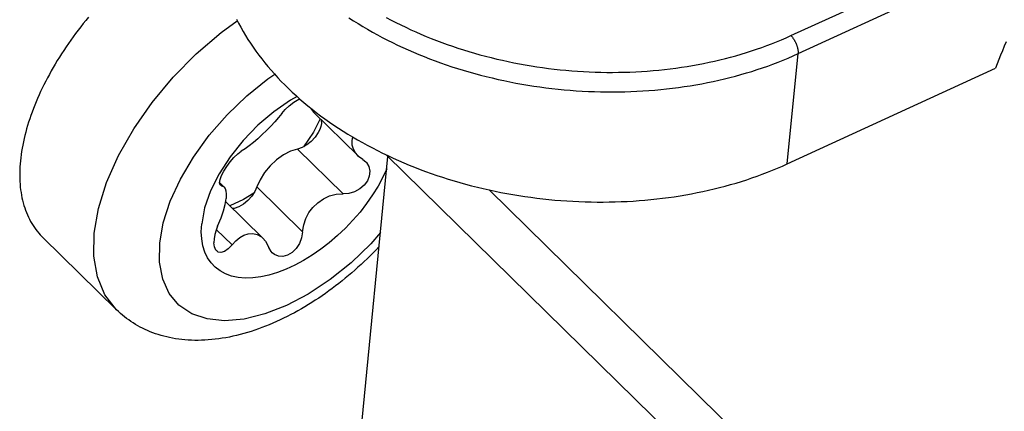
# Model space of a CAD drawing. Extents: x 0 to 594, y 0 to 420.
# Tile 79 of 136: x 509.58 to 513.14, y 106.85 to 108.27. Entities that reach past the tile are written whole.
import ezdxf

# ---------------------------------------------------------------- set-up
doc = ezdxf.new("R2010")
doc.units = 0
doc.header["$LTSCALE"] = 32.67
doc.layers.get('0').update_dxf_attribs({"linetype": 'CONTINUOUS'})

msp = doc.modelspace()

# ---------------------------------------------------------------- linework, layer by layer
at = {"color": 9, "linetype": 'CONTINUOUS'}
for p, q in [((512.3708, 108.2109), (512.899, 108.4535)), ((512.3969, 108.1456), (512.9252, 108.3881)), ((512.358, 107.7469), (512.3969, 108.1456)), ((510.5834, 107.8005), (510.7491, 107.6381)), ((510.3023, 107.6735), (510.3084, 107.6675)), ((510.4364, 107.6631), (510.602, 107.5008)), ((510.2892, 107.509), (510.3462, 107.4531))]:
    msp.add_line(p, q, dxfattribs=at)
at = {"color": 7, "linetype": 'CONTINUOUS'}
for p, q in [((512.358, 107.7469), (513.1125, 108.0933)), ((510.641, 107.9341), (510.8018, 107.7765)), ((510.6691, 107.9065), (510.6699, 107.8926)), ((510.7811, 107.8312), (510.7838, 107.8435)), ((510.8097, 106.7347), (510.9112, 107.7734)), ((513.3939, 105.3401), (510.9061, 107.7785)), ((510.82, 107.7627), (510.8307, 107.7546)), ((510.3011, 107.6788), (510.3169, 107.6633)), ((510.3084, 107.6675), (510.3039, 107.6695)), ((511.2779, 107.6524), (513.4856, 105.4886)), ((510.3226, 107.6104), (510.458, 107.4778)), ((509.9277, 107.2188), (509.6603, 107.4808))]:
    msp.add_line(p, q, dxfattribs=at)
for points in [[(509.8263, 108.2777), (509.8167, 108.266), (509.8072, 108.2542), (509.7978, 108.2423), (509.7886, 108.2303), (509.7795, 108.2183), (509.7706, 108.2063), (509.7619, 108.1941), (509.7533, 108.1819), (509.7449, 108.1697), (509.7367, 108.1574), (509.7287, 108.1451), (509.7208, 108.1328), (509.7131, 108.1204), (509.7056, 108.108), (509.6983, 108.0956), (509.6912, 108.0831), (509.6843, 108.0707), (509.6776, 108.0582), (509.671, 108.0458), (509.6647, 108.0333), (509.6586, 108.0209), (509.6527, 108.0084), (509.647, 107.996), (509.6415, 107.9836), (509.6362, 107.9713), (509.6312, 107.9589), (509.6263, 107.9466), (509.6217, 107.9343), (509.6173, 107.9221), (509.6131, 107.9099), (509.6091, 107.8978), (509.6054, 107.8857), (509.6019, 107.8737), (509.5986, 107.8618), (509.5955, 107.8499), (509.5927, 107.8381), (509.5901, 107.8264), (509.5877, 107.8147), (509.5856, 107.8032), (509.5837, 107.7917), (509.582, 107.7803), (509.5806, 107.7691), (509.5793, 107.7579)], [(510.3624, 108.2705), (510.37, 108.2557), (510.3779, 108.241), (510.3861, 108.2264), (510.3947, 108.2119), (510.4037, 108.1974), (510.413, 108.1831), (510.4227, 108.1688), (510.4327, 108.1547), (510.443, 108.1406), (510.4536, 108.1266), (510.4646, 108.1128), (510.476, 108.0991), (510.4876, 108.0855), (510.4996, 108.072), (510.5119, 108.0586), (510.5245, 108.0454), (510.5374, 108.0323), (510.5506, 108.0193), (510.5641, 108.0065), (510.578, 107.9938), (510.5921, 107.9813), (510.6065, 107.969), (510.6212, 107.9567), (510.6362, 107.9447), (510.6514, 107.9328), (510.667, 107.9211), (510.6828, 107.9095), (510.6988, 107.8982), (510.7151, 107.887), (510.7317, 107.8759), (510.7485, 107.8651), (510.7656, 107.8545), (510.7829, 107.844), (510.8005, 107.8338), (510.8183, 107.8237), (510.8363, 107.8138), (510.8545, 107.8042), (510.8729, 107.7947), (510.8916, 107.7854), (510.9104, 107.7764), (510.9295, 107.7676), (510.9487, 107.759), (510.9681, 107.7506), (510.9877, 107.7424), (511.0075, 107.7345), (511.0275, 107.7267), (511.0476, 107.7192), (511.0679, 107.712), (511.0883, 107.7049), (511.1088, 107.6981), (511.1296, 107.6916), (511.1504, 107.6852), (511.1714, 107.6791), (511.1925, 107.6733), (511.2137, 107.6677), (511.235, 107.6623), (511.2564, 107.6572), (511.2779, 107.6524)], [(513.1509, 108.1881), (513.1439, 108.1722), (513.1371, 108.1563), (513.1305, 108.1405), (513.1242, 108.1247), (513.1182, 108.109), (513.1125, 108.0933)], [(510.5823, 107.99), (510.558, 107.977), (510.4974, 107.9355), (510.4396, 107.8866), (510.3862, 107.8316), (510.3389, 107.7724), (510.2994, 107.7111), (510.2683, 107.6487), (510.247, 107.5874), (510.2362, 107.5292)], [(510.5264, 107.9294), (510.5384, 107.9431), (510.5534, 107.9568), (510.5701, 107.9696), (510.5879, 107.9809), (510.5908, 107.9824)], [(510.6315, 107.9484), (510.632, 107.9467), (510.641, 107.9341)], [(510.5264, 107.9294), (510.5145, 107.9143), (510.501, 107.8987), (510.4863, 107.8828), (510.4715, 107.8677), (510.4558, 107.8526), (510.4395, 107.8379), (510.4234, 107.8242), (510.408, 107.812), (510.3932, 107.8012), (510.3794, 107.7921)], [(510.6658, 107.9098), (510.641, 107.8619), (510.6052, 107.8088)], [(510.6699, 107.8926), (510.668, 107.8823), (510.6642, 107.8713), (510.6586, 107.8601)], [(510.6586, 107.8601), (510.6471, 107.8433), (510.6328, 107.828), (510.6167, 107.8152), (510.5999, 107.8058), (510.5834, 107.8005)], [(510.8016, 107.7766), (510.793, 107.7867), (510.7857, 107.7998), (510.7816, 107.8141), (510.7811, 107.8312)], [(510.3029, 107.6901), (510.3082, 107.7045), (510.3164, 107.7206), (510.327, 107.7375), (510.3395, 107.7543), (510.353, 107.7698), (510.3666, 107.7827), (510.3794, 107.7921)], [(510.5834, 107.8005), (510.5583, 107.7927), (510.5324, 107.7794), (510.5072, 107.7614), (510.4839, 107.7396), (510.4636, 107.7152), (510.4475, 107.6892), (510.4364, 107.6631)], [(510.82, 107.7627), (510.8046, 107.7738), (510.8016, 107.7766)], [(509.5793, 107.7579), (509.5784, 107.7468), (509.5776, 107.7359), (509.5771, 107.7251), (509.5769, 107.7144), (509.5769, 107.7038), (509.5771, 107.6933), (509.5775, 107.683), (509.5782, 107.6728), (509.5791, 107.6628), (509.5803, 107.6529), (509.5817, 107.6431), (509.5833, 107.6335), (509.5851, 107.624), (509.5872, 107.6148), (509.5896, 107.6056), (509.5921, 107.5966), (509.5949, 107.5878), (509.5979, 107.5792), (509.6012, 107.5707), (509.6046, 107.5624), (509.6083, 107.5543), (509.6122, 107.5464), (509.6164, 107.5387), (509.6207, 107.5311), (509.6253, 107.5238), (509.6301, 107.5166), (509.6352, 107.5096), (509.6404, 107.5029), (509.6458, 107.4963), (509.6515, 107.4899), (509.6574, 107.4838), (509.6603, 107.4808)], [(510.8307, 107.7546), (510.8335, 107.7516), (510.8422, 107.7371), (510.8456, 107.7204)], [(511.2779, 107.6524), (511.2992, 107.6478), (511.3206, 107.6435), (511.3421, 107.6395), (511.3636, 107.6356), (511.3852, 107.6321), (511.4068, 107.6287), (511.4285, 107.6257), (511.4503, 107.6229), (511.4721, 107.6203), (511.4939, 107.618), (511.5157, 107.6159), (511.5376, 107.6141), (511.5595, 107.6125), (511.5814, 107.6112), (511.6032, 107.6102), (511.6251, 107.6094), (511.647, 107.6088), (511.6688, 107.6086), (511.6907, 107.6085), (511.7125, 107.6087), (511.7342, 107.6092), (511.7559, 107.61), (511.7776, 107.6109), (511.7992, 107.6122), (511.8208, 107.6137), (511.8423, 107.6154), (511.8637, 107.6174), (511.885, 107.6197), (511.9063, 107.6222), (511.9274, 107.625), (511.9485, 107.628), (511.9695, 107.6312), (511.9903, 107.6347), (512.011, 107.6385), (512.0316, 107.6425), (512.0521, 107.6467), (512.0725, 107.6512), (512.0927, 107.656), (512.1128, 107.6609), (512.1327, 107.6662), (512.1524, 107.6716), (512.1721, 107.6773), (512.1915, 107.6832), (512.2107, 107.6894), (512.2298, 107.6958), (512.2487, 107.7024), (512.2674, 107.7093), (512.286, 107.7163), (512.3043, 107.7236), (512.3224, 107.7312), (512.3403, 107.7389), (512.358, 107.7469)], [(510.9069, 107.7286), (510.8928, 107.6985), (510.8753, 107.6664), (510.8556, 107.6345), (510.8337, 107.6031), (510.8098, 107.5724), (510.7841, 107.5426), (510.7569, 107.514), (510.7283, 107.4869), (510.6986, 107.4614), (510.668, 107.4377), (510.6367, 107.4161), (510.6051, 107.3967), (510.5733, 107.3797), (510.5417, 107.3652), (510.5104, 107.3533), (510.4798, 107.3441), (510.4501, 107.3377), (510.4214, 107.3342), (510.3942, 107.3335), (510.3684, 107.3357), (510.3445, 107.3408), (510.3225, 107.3487), (510.3027, 107.3594), (510.2852, 107.3727), (510.2701, 107.3886), (510.2575, 107.4069), (510.2477, 107.4275), (510.2406, 107.4503), (510.2363, 107.4749), (510.2348, 107.5013), (510.2362, 107.5292)], [(510.8456, 107.7204), (510.8436, 107.7028), (510.8364, 107.6856), (510.8247, 107.6699), (510.809, 107.6562), (510.7902, 107.6459), (510.7699, 107.6397), (510.7491, 107.6381)], [(510.3039, 107.6695), (510.3029, 107.6708), (510.3011, 107.6786), (510.3029, 107.6901)], [(510.3084, 107.6675), (510.3156, 107.6645), (510.3168, 107.6634)], [(510.3168, 107.6634), (510.3207, 107.6578), (510.3237, 107.6489), (510.325, 107.6373), (510.3244, 107.6215)], [(510.4364, 107.6631), (510.4288, 107.6461), (510.4176, 107.6293), (510.4035, 107.6139), (510.3875, 107.6008), (510.3706, 107.5911)], [(510.4249, 107.6402), (510.388, 107.6174), (510.3386, 107.5947)], [(510.602, 107.5008), (510.6058, 107.5256), (510.6136, 107.5489), (510.625, 107.5704), (510.6392, 107.5893), (510.6567, 107.6062), (510.6772, 107.6203), (510.6995, 107.6305), (510.7235, 107.6366), (510.7491, 107.6381)], [(510.2941, 107.5213), (510.3063, 107.5508), (510.3152, 107.5772), (510.3209, 107.5996), (510.3244, 107.6215)], [(510.3706, 107.5911), (510.3541, 107.5855), (510.3485, 107.585)], [(510.2941, 107.5213), (510.2882, 107.5064), (510.2838, 107.4911), (510.2811, 107.4756), (510.2805, 107.461)], [(510.3462, 107.4531), (510.3597, 107.4681), (510.3741, 107.4799), (510.3891, 107.4886), (510.4049, 107.4938), (510.4211, 107.495), (510.4374, 107.4914), (510.4531, 107.4821), (510.4577, 107.478)], [(510.602, 107.5008), (510.5982, 107.4791), (510.5901, 107.4586), (510.5785, 107.4409), (510.5639, 107.4264), (510.5476, 107.4164), (510.5307, 107.4116), (510.5144, 107.4123), (510.4999, 107.4181), (510.4918, 107.4244)], [(510.8795, 107.4482), (510.8783, 107.447), (510.8678, 107.4359), (510.8572, 107.425), (510.8465, 107.4142), (510.8357, 107.4036), (510.8247, 107.3931), (510.8136, 107.3827), (510.8024, 107.3724), (510.7911, 107.3623), (510.7797, 107.3523), (510.7682, 107.3425), (510.7566, 107.3328), (510.7448, 107.3233), (510.733, 107.314), (510.7211, 107.3048), (510.7091, 107.2957), (510.697, 107.2868), (510.6848, 107.2781), (510.6726, 107.2696), (510.6603, 107.2612), (510.6478, 107.253), (510.6354, 107.245), (510.6228, 107.2372), (510.6102, 107.2296), (510.5975, 107.2222), (510.5847, 107.2149), (510.5719, 107.2079), (510.5591, 107.201), (510.5462, 107.1944), (510.5332, 107.188), (510.5202, 107.1818), (510.5072, 107.1758), (510.4941, 107.1701), (510.481, 107.1645), (510.4679, 107.1592), (510.4547, 107.1542), (510.4415, 107.1493), (510.4284, 107.1448), (510.4152, 107.1405), (510.402, 107.1364), (510.3888, 107.1326), (510.3757, 107.129), (510.3626, 107.1258), (510.3495, 107.1227), (510.3365, 107.12), (510.3235, 107.1176), (510.3106, 107.1154), (510.2978, 107.1135), (510.285, 107.1119), (510.2724, 107.1105), (510.2598, 107.1095), (510.2474, 107.1087), (510.2351, 107.1082), (510.2229, 107.108), (510.2108, 107.108), (510.199, 107.1084), (510.1872, 107.109), (510.1756, 107.1098), (510.1642, 107.111), (510.153, 107.1123), (510.1419, 107.114), (510.1309, 107.1159), (510.1202, 107.118), (510.1096, 107.1204), (510.0992, 107.123), (510.089, 107.1258), (510.0789, 107.1289), (510.069, 107.1321), (510.0593, 107.1356), (510.0498, 107.1393), (510.0404, 107.1433), (510.0313, 107.1474), (510.0223, 107.1517), (510.0134, 107.1562), (510.0048, 107.161), (509.9963, 107.1659), (509.988, 107.171), (509.9799, 107.1763), (509.9719, 107.1818), (509.9641, 107.1875), (509.9565, 107.1934), (509.949, 107.1995), (509.9417, 107.2057), (509.9346, 107.2121), (509.9277, 107.2188)], [(510.2906, 107.4316), (510.2879, 107.4347), (510.2827, 107.446), (510.2805, 107.461)], [(510.3462, 107.4531), (510.3324, 107.4386), (510.3186, 107.4293), (510.3062, 107.4258), (510.2962, 107.4277), (510.2906, 107.4316)], [(510.4577, 107.478), (510.4673, 107.4665), (510.479, 107.4443)], [(510.4918, 107.4244), (510.4877, 107.429), (510.479, 107.4443)]]:
    msp.add_lwpolyline(points, dxfattribs=at)
at = {"color": 9, "linetype": 'CONTINUOUS'}
for points in [[(510.7691, 108.2757), (510.7857, 108.265), (510.8026, 108.2544), (510.8198, 108.244), (510.8372, 108.2338), (510.8548, 108.2238), (510.8726, 108.2139), (510.8907, 108.2043), (510.9089, 108.1949), (510.9274, 108.1857), (510.9461, 108.1767), (510.9649, 108.1679), (510.984, 108.1593), (511.0032, 108.1509), (511.0226, 108.1428), (511.0422, 108.1348), (511.062, 108.1271), (511.0819, 108.1196), (511.102, 108.1124), (511.1222, 108.1053), (511.1426, 108.0985), (511.1631, 108.092), (511.1837, 108.0856), (511.2045, 108.0795), (511.2254, 108.0736), (511.2464, 108.068), (511.2675, 108.0626), (511.2888, 108.0575), (511.3101, 108.0526), (511.3315, 108.0479), (511.353, 108.0435), (511.3745, 108.0394), (511.3962, 108.0354), (511.4179, 108.0318), (511.4397, 108.0284), (511.4615, 108.0252), (511.4834, 108.0223), (511.5053, 108.0196), (511.5272, 108.0172), (511.5492, 108.0151), (511.5712, 108.0132), (511.5932, 108.0116), (511.6152, 108.0102), (511.6372, 108.0091), (511.6592, 108.0082), (511.6812, 108.0076), (511.7032, 108.0073), (511.7252, 108.0072), (511.7471, 108.0074), (511.769, 108.0078), (511.7909, 108.0085), (511.8127, 108.0095), (511.8345, 108.0107), (511.8562, 108.0121), (511.8778, 108.0138), (511.8994, 108.0158), (511.9208, 108.0181), (511.9422, 108.0205), (511.9635, 108.0233), (511.9847, 108.0263), (512.0058, 108.0295), (512.0268, 108.033), (512.0477, 108.0368), (512.0685, 108.0408), (512.0891, 108.045), (512.1096, 108.0495), (512.1299, 108.0543), (512.1501, 108.0592), (512.1702, 108.0645), (512.1901, 108.0699), (512.2098, 108.0757), (512.2294, 108.0816), (512.2488, 108.0878), (512.268, 108.0942), (512.287, 108.1009), (512.3058, 108.1078), (512.3245, 108.1149), (512.3429, 108.1222), (512.3611, 108.1298), (512.3791, 108.1376), (512.3969, 108.1456)], [(510.9051, 108.2767), (510.9224, 108.2674), (510.94, 108.2584), (510.9577, 108.2495), (510.9757, 108.2409), (510.9938, 108.2324), (511.0122, 108.2241), (511.0307, 108.2161), (511.0493, 108.2083), (511.0682, 108.2006), (511.0872, 108.1932), (511.1063, 108.186), (511.1256, 108.179), (511.1451, 108.1723), (511.1647, 108.1657), (511.1844, 108.1594), (511.2042, 108.1533), (511.2242, 108.1474), (511.2443, 108.1418), (511.2645, 108.1364), (511.2848, 108.1312), (511.3052, 108.1262), (511.3257, 108.1215), (511.3463, 108.1171), (511.367, 108.1128), (511.3877, 108.1088), (511.4085, 108.105), (511.4294, 108.1015), (511.4503, 108.0982), (511.4713, 108.0952), (511.4923, 108.0924), (511.5134, 108.0899), (511.5345, 108.0876), (511.5556, 108.0855), (511.5768, 108.0837), (511.5979, 108.0821), (511.6191, 108.0808), (511.6403, 108.0797), (511.6614, 108.0789), (511.6826, 108.0783), (511.7037, 108.078), (511.7249, 108.0779), (511.746, 108.0781), (511.767, 108.0785), (511.788, 108.0791), (511.809, 108.0801), (511.8299, 108.0812), (511.8508, 108.0826), (511.8716, 108.0843), (511.8923, 108.0862), (511.913, 108.0883), (511.9336, 108.0907), (511.954, 108.0933), (511.9744, 108.0962), (511.9947, 108.0994), (512.0149, 108.1027), (512.035, 108.1063), (512.0549, 108.1102), (512.0748, 108.1143), (512.0945, 108.1186), (512.114, 108.1231), (512.1335, 108.1279), (512.1527, 108.133), (512.1719, 108.1382), (512.1908, 108.1437), (512.2097, 108.1494), (512.2283, 108.1554), (512.2468, 108.1616), (512.2651, 108.168), (512.2832, 108.1746), (512.3011, 108.1814), (512.3188, 108.1885), (512.3363, 108.1958), (512.3537, 108.2032), (512.3708, 108.2109)], [(509.8467, 107.4958), (509.8623, 107.5855), (509.8919, 107.6798), (509.9348, 107.7766), (509.99, 107.8736), (510.0564, 107.9688), (510.1324, 108.06), (510.2163, 108.1452), (510.3063, 108.2224), (510.3653, 108.2648)], [(512.3708, 108.2109), (512.3719, 108.2098), (512.373, 108.2086), (512.3742, 108.2074), (512.3753, 108.2061), (512.3764, 108.2047), (512.3775, 108.2034), (512.3785, 108.2019), (512.3796, 108.2005), (512.3806, 108.199), (512.3816, 108.1974), (512.3826, 108.1959), (512.3836, 108.1943), (512.3845, 108.1926), (512.3855, 108.191), (512.3864, 108.1893), (512.3872, 108.1876), (512.3881, 108.1859), (512.3889, 108.1841), (512.3896, 108.1824), (512.3904, 108.1806), (512.3911, 108.1789), (512.3918, 108.1771), (512.3924, 108.1753), (512.393, 108.1735), (512.3936, 108.1717), (512.3941, 108.17), (512.3946, 108.1682), (512.395, 108.1664), (512.3954, 108.1647), (512.3958, 108.163), (512.3961, 108.1612), (512.3964, 108.1595), (512.3966, 108.1579), (512.3968, 108.1562), (512.397, 108.1546), (512.3971, 108.153), (512.3971, 108.1515), (512.3972, 108.1499), (512.3971, 108.1484), (512.3971, 108.147), (512.3969, 108.1456)], [(510.084, 107.4594), (510.0971, 107.5335), (510.1224, 107.6117), (510.1592, 107.6918), (510.2063, 107.7715), (510.2633, 107.8501), (510.3285, 107.9247), (510.4001, 107.9935), (510.4762, 108.0546), (510.5007, 108.0708)], [(509.9277, 107.2188), (509.8856, 107.2733), (509.8585, 107.338), (509.8455, 107.4127), (509.8467, 107.4958)], [(510.8843, 107.498), (510.8489, 107.4575), (510.7773, 107.3887), (510.7012, 107.3276), (510.6224, 107.2756), (510.543, 107.2339), (510.4648, 107.2035), (510.3896, 107.185), (510.3194, 107.179), (510.2557, 107.1854), (510.2001, 107.2044), (510.154, 107.2353), (510.1189, 107.277), (510.095, 107.3292), (510.0832, 107.3905), (510.084, 107.4594)]]:
    msp.add_lwpolyline(points, dxfattribs=at)

doc.saveas('drawing.dxf')
